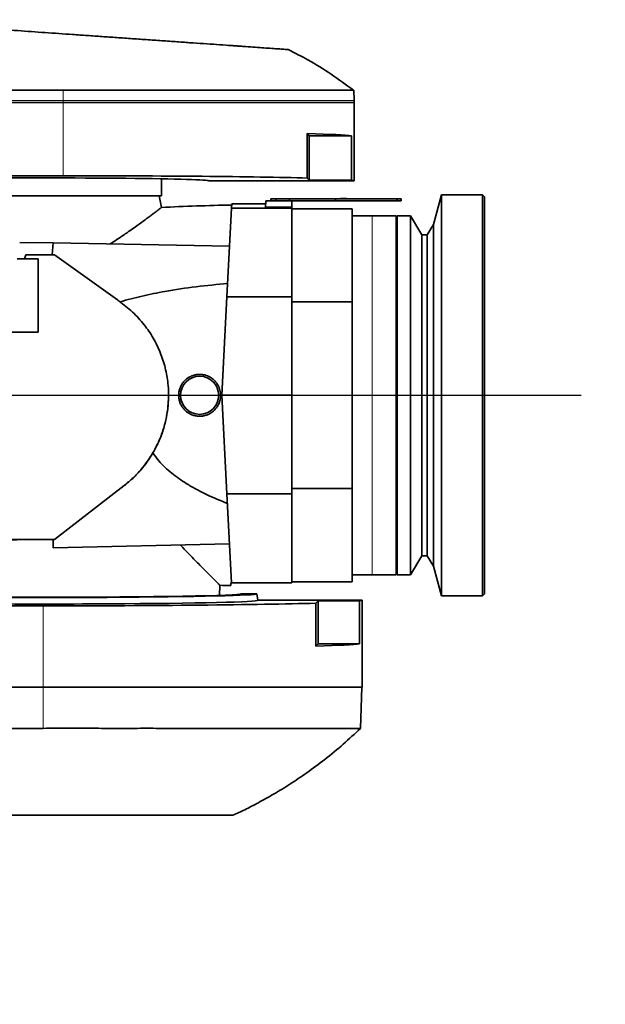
# Model space of a CAD drawing. Header units: millimetres. Extents: x 0 to 11920, y 0 to 8400.
# Tile 43 of 46: x 10233 to 10525, y 4829 to 5320. Entities that reach past the tile are written whole.
import ezdxf

# ---------------------------------------------------------------- set-up
doc = ezdxf.new("R2010")
doc.units = ezdxf.units.MM
doc.header["$LTSCALE"] = 20
doc.layers.add('THICK_LINE', color=7, linetype='Continuous')
doc.styles.add('SLDTEXTSTYLE0', font='TXT', dxfattribs={"width": 0.605})
doc.dimstyles.new('SLDDIMSTYLE0', dxfattribs={"dimtxt": 70, "dimasz": 70, "dimexe": 0, "dimexo": 0.0625, "dimgap": 17.5, "dimtad": 1, "dimdec": 4, "dimlfac": 20, "dimzin": 12, "dimdsep": 46, "dimtxsty": 'SLDTEXTSTYLE0', "dimsah": 1, "dimcen": 0.09, "dimadec": 1, "dimazin": 3, "dimtfac": 1, "dimtofl": 0, "dimtmove": 0, "dimatfit": 3, "dimfxl": 1, "dimfrac": 2, "dimtolj": 1, "dimtzin": 12, "dimarcsym": 0})
doc.dimstyles.new('SLDDIMSTYLE1', dxfattribs={"dimtxt": 70, "dimasz": 70, "dimexe": 0, "dimexo": 0.0625, "dimgap": 17.5, "dimtad": 1, "dimdec": 1, "dimrnd": 1e-09, "dimzin": 12, "dimdsep": 46, "dimtxsty": 'SLDTEXTSTYLE0', "dimsah": 1, "dimcen": 0, "dimadec": 0, "dimazin": 3, "dimtfac": 1, "dimtofl": 0, "dimtmove": 0, "dimatfit": 3, "dimfxl": 1, "dimfrac": 2, "dimtolj": 1, "dimtzin": 12, "dimarcsym": 0})

# ---------------------------------------------------------------- blocks, each defined once
blk = doc.blocks.new('_D')
at = {"layer": 'THICK_LINE'}
for p, q in [((6065.91, 5593.91), (5923.95, 5618.94)), ((10553.28, 5132.52), (11483.7, 5132.52))]:
    blk.add_line(p, q, dxfattribs=at)
blk.add_arc((8682.55, 5132.52), 2771.15, 360, 170, dxfattribs=at)
for points in [[(5953.49, 5613.73), (5976.34, 5680.65), (5956.69, 5684.37)], [(11453.7, 5132.52), (11462.82, 5202.64), (11442.82, 5202.39)]]:
    blk.add_solid(points, dxfattribs=at)
at = {"layer": 'THICK_LINE', "insert": (8832.85, 7991.69), "char_height": 70, "attachment_point": 1, "rotation": 355, "style": 'SLDTEXTSTYLE0'}
blk.add_mtext('170°', dxfattribs=at)
blk = doc.blocks.new('_D_1')
at = {"layer": 'THICK_LINE'}
for p, q in [((10553.28, 5132.52), (11483.72, 5132.52)), ((6065.91, 4671.14), (5923.93, 4646.11))]:
    blk.add_line(p, q, dxfattribs=at)
blk.add_arc((8682.55, 5132.52), 2771.17, 190, 360, dxfattribs=at)
for points in [[(11453.72, 5132.52), (11442.84, 5062.66), (11462.84, 5062.4)], [(5953.47, 4651.31), (5956.67, 4580.68), (5976.32, 4584.4)]]:
    blk.add_solid(points, dxfattribs=at)
at = {"layer": 'THICK_LINE', "insert": (8817.13, 2453.12), "char_height": 70, "attachment_point": 1, "rotation": 5, "style": 'SLDTEXTSTYLE0'}
blk.add_mtext('170°', dxfattribs=at)
blk = doc.blocks.new('_D_3')
at = {"layer": 'THICK_LINE'}
blk.add_line((10583.52, 6931.13), (8682.55, 5132.52), dxfattribs=at)
blk.add_solid([(10583.52, 6931.13), (10525.8, 6890.28), (10539.55, 6875.76)], dxfattribs=at)
at = {"layer": 'THICK_LINE', "insert": (9467.35, 5999.23), "char_height": 70, "attachment_point": 1, "rotation": 43.415, "style": 'SLDTEXTSTYLE0'}
blk.add_mtext('R2617', dxfattribs=at)

msp = doc.modelspace()

# ---------------------------------------------------------------- linework, layer by layer
at = {"color": 7, "linetype": 'Continuous', "lineweight": 35}
for p, q in [((10342.5362467, 5306.7070824), (10343.8029625, 5306.618505)), ((10343.8029625, 5306.618505), (10344.0933736, 5306.5981975)), ((10347.3426917, 5306.370983), (10344.9039141, 5306.5415189)), ((10348.6353183, 5306.2805937), (10347.3426917, 5306.370983)), ((10400.0118618, 5279.5242098), (10399.831372, 5284.6927617)), ((10255.0467826, 5278.5242098), (10136.2813291, 5278.5242098)), ((10400.0467826, 5278.5242098), (10255.0467826, 5278.5242098)), ((10400.0467826, 5278.5242098), (10400.0118618, 5279.5242098)), ((10400.0467826, 5239.5242098), (10400.0467826, 5278.5242098)), ((10376.6677811, 5263.0532113), (10376.6677811, 5240.9023126)), ((10376.6677811, 5263.0532113), (10377.6967826, 5262.0242098)), ((10377.6967826, 5262.0242098), (10398.6608488, 5262.0242098)), ((10377.6967826, 5262.0242098), (10377.6967826, 5239.8733111)), ((10398.6608488, 5239.8733111), (10398.6608488, 5262.0242098)), ((10255.0467826, 5242.0551942), (10042.0280465, 5242.0551942)), ((10304.0467826, 5232.0242098), (10304.0467826, 5240.5307558)), ((10377.6967826, 5239.8733111), (10376.6677811, 5240.9023126)), ((10327.5467826, 5239.5242098), (10400.0467826, 5239.5242098)), ((10398.6608488, 5239.8733111), (10377.6967826, 5239.8733111)), ((10304.0467826, 5232.0242098), (10196.1780935, 5232.0242098)), ((10303.9917075, 5226.1652747), (10302.9586191, 5232.0242098)), ((10358.5467826, 5229.5242098), (10358.5467826, 5230.5242098)), ((10358.5467826, 5230.5242098), (10361.0467826, 5230.5242098)), ((10361.0467826, 5230.5242098), (10361.0467826, 5229.5242098)), ((10361.0467826, 5230.5242098), (10367.8651136, 5230.5242098)), ((10367.8651136, 5229.5242098), (10367.8651136, 5230.5242098)), ((10367.8651136, 5230.5242098), (10390.7467826, 5230.5242098)), ((10390.7467826, 5229.5242098), (10390.7467826, 5230.5242098)), ((10390.7467826, 5230.5242098), (10421.5467826, 5230.5242098)), ((10393.2467826, 5230.6242098), (10393.2467826, 5230.5242098)), ((10393.2467826, 5230.6242098), (10394.4967826, 5230.6242098)), ((10394.4967826, 5230.6242098), (10394.9967826, 5230.6242098)), ((10394.4967826, 5230.6242098), (10394.4967826, 5230.5242098)), ((10394.9967826, 5230.6242098), (10394.9967826, 5230.5242098)), ((10394.9967826, 5230.6242098), (10396.2467826, 5230.6242098)), ((10396.2467826, 5230.6242098), (10396.2467826, 5230.5242098)), ((10421.5467826, 5229.5242098), (10421.5467826, 5230.5242098)), ((10423.5467826, 5230.5242098), (10421.5467826, 5230.5242098)), ((10423.5467826, 5229.5242098), (10423.5467826, 5230.5242098)), ((10443.5467826, 5232.5242098), (10439.589084, 5217.7538775)), ((10464.0467826, 5232.5242098), (10443.5467826, 5232.5242098)), ((10443.5467826, 5232.5242098), (10443.5467826, 5132.5242098)), ((10465.0467826, 5231.5242098), (10464.0467826, 5232.5242098)), ((10464.0467826, 5132.5242098), (10464.0467826, 5232.5242098)), ((10465.0467826, 5231.5242098), (10465.0467826, 5132.5242098)), ((10338.9392733, 5225.8784943), (10336.6223611, 5181.6691746)), ((10339.0517255, 5228.0242098), (10338.9392733, 5225.8784943)), ((10369.0467826, 5225.8784943), (10338.9392733, 5225.8784943)), ((10356.0109476, 5228.0242098), (10339.0517255, 5228.0242098)), ((10356.0895593, 5229.5242098), (10355.9226457, 5226.3393093)), ((10369.0467826, 5226.3393093), (10355.9226457, 5226.3393093)), ((10356.0895593, 5229.5242098), (10369.0467826, 5229.5242098)), ((10369.0467826, 5226.3393093), (10369.0467826, 5229.5242098)), ((10369.0467826, 5229.5242098), (10390.7467826, 5229.5242098)), ((10369.0467826, 5226.3393093), (10369.0467826, 5225.8784943)), ((10369.0467826, 5225.8784943), (10369.0467826, 5181.6691746)), ((10390.7467826, 5229.5242098), (10421.5467826, 5229.5242098)), ((10421.5467826, 5229.5242098), (10423.5467826, 5229.5242098)), ((10399.0467826, 5225.5242098), (10369.0467826, 5225.5242098)), ((10399.0467826, 5225.5242098), (10399.0467826, 5179.075257)), ((10409.0467826, 5222.0242098), (10399.0467826, 5222.0242098)), ((10421.0467826, 5222.0242098), (10409.0467826, 5222.0242098)), ((10421.0467826, 5222.0242098), (10421.0467826, 5132.2005314)), ((10423.551381, 5222.0242098), (10421.5467826, 5222.0242098)), ((10421.5467826, 5222.0242098), (10421.5467826, 5132.5242098)), ((10428.1467826, 5222.0242098), (10426.5455007, 5222.0242098)), ((10433.7350179, 5212.5242098), (10428.1467826, 5222.0242098)), ((10428.1467826, 5222.0242098), (10428.1467826, 5132.5242098)), ((10439.589084, 5217.7538775), (10436.4467826, 5212.5242098)), ((10439.589084, 5217.7538775), (10439.589084, 5132.5242098)), ((10421.5467826, 5212.5242098), (10421.0467826, 5212.5242098)), ((10436.4467826, 5212.5242098), (10433.7350179, 5212.5242098)), ((10433.7350179, 5212.5242098), (10433.7350179, 5132.5242098)), ((10436.4467826, 5212.5242098), (10436.4467826, 5132.5242098)), ((10233.3744269, 5208.8152268), (10250.0467826, 5208.5242098)), ((10249.6174928, 5202.5247496), (10250.0467826, 5208.5242098)), ((10337.9493622, 5206.9898646), (10250.0467826, 5208.5242098)), ((10236.458432, 5202.5316316), (10235.7653715, 5200.5242098)), ((10236.458432, 5202.5316316), (10249.6174928, 5202.5247496)), ((10250.6864821, 5202.5272825), (10249.6174928, 5202.5247496)), ((10282.0631414, 5180.0640497), (10250.6864821, 5202.5272825)), ((10232.0916599, 5200.5242098), (10235.7653715, 5200.5242098)), ((10242.5467826, 5200.5242098), (10235.7653715, 5200.5242098)), ((10242.5467826, 5200.5242098), (10242.5467826, 5164.0242283)), ((10336.6223611, 5181.6691746), (10334.0467826, 5132.5242098)), ((10369.0467826, 5181.6691746), (10336.6223611, 5181.6691746)), ((10369.0467826, 5181.6691746), (10369.0467826, 5132.5242098)), ((10283.725649, 5178.8754655), (10283.331158, 5179.1579163)), ((10369.0467826, 5179.075257), (10399.0467826, 5179.075257)), ((10399.0467826, 5179.075257), (10399.0467826, 5085.9731625)), ((10242.5467826, 5164.0242283), (10112.9086073, 5164.0242283)), ((10334.0467826, 5132.5242098), (10369.0467826, 5132.5242098)), ((10334.0467826, 5132.5242098), (10336.6223611, 5083.379245)), ((10369.0467826, 5132.5242098), (10369.0467826, 5083.379245)), ((10421.5467826, 5132.5242098), (10421.5467826, 5043.0242098)), ((10428.1467826, 5132.5242098), (10428.1467826, 5043.0242098)), ((10433.7350179, 5132.5242098), (10433.7350179, 5052.5242098)), ((10436.4467826, 5132.5242098), (10436.4467826, 5052.5242098)), ((10439.589084, 5132.5242098), (10439.589084, 5047.294542)), ((10443.5467826, 5132.5242098), (10443.5467826, 5032.5242098)), ((10464.0467826, 5032.5242098), (10464.0467826, 5132.5242098)), ((10465.0467826, 5132.5242098), (10465.0467826, 5033.5242098)), ((10421.0467826, 5132.2005314), (10421.0467826, 5043.0242098)), ((10299.7574952, 5103.7631069), (10300.3251687, 5104.7559758)), ((10250.7324351, 5060.6189225), (10285.4868699, 5087.576419)), ((10250.7324351, 5060.5265547), (10285.4868699, 5087.490511)), ((10369.0467826, 5083.379245), (10336.6223611, 5083.379245)), ((10336.6223611, 5083.379245), (10338.94691, 5039.0242098)), ((10399.0467826, 5085.9731625), (10369.0467826, 5085.9731625)), ((10369.0467826, 5083.379245), (10369.0467826, 5039.0242098)), ((10399.0467826, 5085.9731625), (10399.0467826, 5039.5242098)), ((10183.7969728, 5060.5492147), (10250.7324351, 5060.6189225)), ((10250.0467826, 5060.5307951), (10250.0467826, 5060.5253947)), ((10250.0467826, 5060.5253947), (10250.7324351, 5060.5265547)), ((10250.0467826, 5060.5253947), (10250.0467826, 5056.5242098)), ((10250.7324351, 5060.5265547), (10250.7324351, 5060.6189225)), ((10337.9252601, 5058.5184514), (10250.0467826, 5056.5242098)), ((10421.0467826, 5052.5242098), (10421.5467826, 5052.5242098)), ((10428.1467826, 5043.0242098), (10433.7350179, 5052.5242098)), ((10433.7350179, 5052.5242098), (10436.4467826, 5052.5242098)), ((10436.4467826, 5052.5242098), (10439.589084, 5047.294542)), ((10439.589084, 5047.294542), (10443.5467826, 5032.5242098)), ((10338.5467826, 5039.0242098), (10338.94691, 5039.0242098)), ((10338.5467826, 5037.6410229), (10338.5467826, 5039.0242098)), ((10338.94691, 5039.0242098), (10369.0467826, 5039.0242098)), ((10369.0467826, 5039.5242098), (10399.0467826, 5039.5242098)), ((10399.0467826, 5043.0242098), (10409.0467826, 5043.0242098)), ((10409.0467826, 5043.0242098), (10421.0467826, 5043.0242098)), ((10421.5467826, 5043.0242098), (10428.1467826, 5043.0242098)), ((10332.9012274, 5032.7468517), (10333.1632247, 5037.7460579)), ((10351.5467826, 5033.5242098), (10343.752554, 5033.5242098)), ((10352.1198453, 5030.2742098), (10351.5467826, 5033.5242098)), ((10404.0467826, 5030.2742098), (10352.1198453, 5030.2742098)), ((10382.0467826, 5029.9251085), (10380.9554623, 5028.8337882)), ((10402.7839057, 5029.9251085), (10382.0467826, 5029.9251085)), ((10382.0467826, 5008.5242098), (10382.0467826, 5029.9251085)), ((10402.7839057, 5029.9251085), (10402.7839057, 5008.5242098)), ((10404.0467826, 4987.0242098), (10404.0467826, 5030.2742098)), ((10443.5467826, 5032.5242098), (10464.0467826, 5032.5242098)), ((10464.0467826, 5032.5242098), (10465.0467826, 5033.5242098)), ((10159.0309173, 5027.4988545), (10245.0467826, 5027.4988545)), ((10380.9554623, 5007.4328895), (10380.9554623, 5028.8337882)), ((10382.0467826, 5008.5242098), (10380.9554623, 5007.4328895)), ((10402.7839057, 5008.5242098), (10382.0467826, 5008.5242098)), ((10245.0467826, 4987.0242098), (10092.0467826, 4987.0242098)), ((10404.0467826, 4987.0242098), (10245.0467826, 4987.0242098)), ((10403.2216575, 4966.3957185), (10403.9420203, 4987.0242098))]:
    msp.add_line(p, q, dxfattribs=at)
at = {"color": 8, "linetype": 'Continuous', "lineweight": 18}
for p, q in [((10255.0467826, 5284.6827605), (10255.0467826, 5279.5242098)), ((10255.0467826, 5279.5242098), (10136.2813291, 5279.5242098)), ((10400.0118618, 5279.5242098), (10255.0467826, 5279.5242098)), ((10255.0467826, 5279.5242098), (10255.0467826, 5278.5242098)), ((10255.0467826, 5278.5242098), (10255.0467826, 5242.0551942)), ((10409.0467826, 5132.5242098), (10409.0467826, 5222.0242098)), ((10409.0467826, 5043.0242098), (10409.0467826, 5132.5242098)), ((10300.3251687, 5104.7559758), (10300.3251687, 5104.8436181)), ((10285.4868699, 5087.490511), (10285.4868699, 5087.576419)), ((10245.0467826, 4987.0242098), (10245.0467826, 5027.4988545)), ((10245.0467826, 4966.3994946), (10245.0467826, 4987.0242098))]:
    msp.add_line(p, q, dxfattribs=at)
at = {"color": 7, "linetype": 'Continuous', "lineweight": 35, "flags": 128}
for points in [[(10255.0467826, 5284.6827605), (10195.664056, 5284.6874182), (10136.2813291, 5284.6885388)], [(10283.331158, 5179.1579163), (10282.8944016, 5179.4700324), (10282.4787731, 5179.7670432), (10282.0631414, 5180.0640497)]]:
    msp.add_lwpolyline(points, dxfattribs=at)
at = {"color": 7, "linetype": 'Continuous', "lineweight": 35}
msp.add_circle((10323.0467826, 5132.5242098), 9.5, dxfattribs=at)
for centre, radius, start, end in [((10353.0467826, 4327.5242098), 900, 90.8929961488, 93.127127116), ((10323.0467826, 5132.5242098), 9.5, 359.999355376, 179.999355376), ((10353.0467826, 5937.5242098), 900, 268.7338797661, 269.0768613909)]:
    msp.add_arc(centre, radius, start, end, dxfattribs=at)
for centre, major_axis, ratio, start_param, end_param in [((10255.0467826, 5261.6751085), (145, 0), 0.0174550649, 0.1383721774, 0.5757843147), ((10245.0467826, 5239.5242098), (82.5, 0), 0.0174550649, 0, 3.1415926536), ((10255.0467826, 5239.5242098), (145, 0), 0.0174550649, 0.5757843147, 1.5707963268), ((10255.0467826, 5239.5242098), (145, 0), 0.0174550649, 0, 0.1383721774), ((10245.0516579, 5060.8481431), (89.3271695, 0.0930282), 0.003616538, 3.9567734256, 4.7683338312), ((10245.0467826, 5033.5322682), (98.706851, 0), 0.0174552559, 3.1462697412, 6.2785082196), ((10245.0467826, 5030.2684574), (107.0735698, 0), 0.0174551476, 3.7517074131, 6.2862631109), ((10245.0467826, 5033.5184882), (106.5005044, 0), 0.0174551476, 3.7463129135, 6.2862631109), ((10245.0467826, 5030.2742098), (159, 0), 0.0174550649, 6.157065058, 6.2831853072), ((10245.0467826, 5030.2742098), (159, 0), 0.0174550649, 4.7123889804, 5.7374995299), ((10245.0467826, 5008.8733111), (159, 0), 0.0174550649, 5.7374995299, 6.157065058)]:
    msp.add_ellipse(centre, major_axis=major_axis, ratio=ratio, start_param=start_param, end_param=end_param, dxfattribs=at)
for points, knots in [([(10173.5434513, 5318.5242098), (10183.3067126, 5317.8414961), (10202.8415819, 5316.4754849), (10227.0702471, 5314.7812516), (10243.779242, 5313.6128449), (10252.8749614, 5312.9768102), (10259.859839, 5312.48838), (10267.0658016, 5311.98449), (10274.377424, 5311.4732115), (10281.8952465, 5310.9475142), (10289.5755942, 5310.410452), (10297.4415039, 5309.860414), (10305.2031575, 5309.3176663), (10312.7032663, 5308.7932076), (10319.8889404, 5308.2907363), (10326.6966156, 5307.8146973), (10333.1816516, 5307.3612194), (10339.2056737, 5306.9399787), (10344.7296435, 5306.5537051), (10349.7095664, 5306.205475), (10354.1796986, 5305.8928929), (10358.336291, 5305.6022356), (10361.7167126, 5305.3658535), (10364.1933754, 5305.1926684), (10365.8295871, 5305.0782533), (10366.8652556, 5305.0058323), (10367.3538572, 5304.971666), (10367.2505862, 5304.9788874), (10367.2311663, 5304.9802454)], [0, 0, 0, 0, 0.120611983, 0.2413270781, 0.2969196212, 0.3247295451, 0.352528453, 0.3819508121, 0.4115557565, 0.4403189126, 0.4724376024, 0.5047838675, 0.5373624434, 0.5704944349, 0.602602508, 0.6349342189, 0.6675246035, 0.7006496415, 0.7327521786, 0.7650826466, 0.7977675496, 0.830938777, 0.8707170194, 0.9029375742, 0.9313625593, 0.9599511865, 0.9924688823, 1, 1, 1, 1]), ([(10341.2632856, 5306.7960965), (10340.6355095, 5306.8399949), (10339.5724988, 5306.9143278), (10338.3872891, 5306.9972057), (10337.7146473, 5307.0442414), (10337.4282603, 5307.0642676), (10337.4038889, 5307.0659718), (10337.3930622, 5307.0667289)], [0, 0, 0, 0, 0.3428448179, 0.5805376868, 0.7302535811, 0.8801689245, 1, 1, 1, 1]), ([(10342.3616531, 5306.7192911), (10342.1701887, 5306.7326796), (10341.8105805, 5306.7578259), (10341.4376559, 5306.7839033), (10341.2632856, 5306.7960965)], [0, 0, 0, 0, 0.53242476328, 1, 1, 1, 1]), ([(10399.7554327, 5284.7320447), (10396.0635401, 5287.4430614), (10388.7340985, 5292.8251894), (10377.8236372, 5299.5369413), (10370.5114543, 5303.2725191), (10367.2179314, 5304.9550824)], [0, 0, 0, 0, 0.3580669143, 0.7108631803, 1, 1, 1, 1]), ([(10399.7247549, 5284.6890395), (10399.7136525, 5284.6889), (10399.6876896, 5284.6885737), (10398.4462504, 5284.6889654), (10396.2144061, 5284.6891886), (10392.9155717, 5284.6866376), (10388.6406276, 5284.6885778), (10383.4284231, 5284.6851441), (10377.3445961, 5284.6860256), (10370.3229009, 5284.6849603), (10362.4865701, 5284.6829645), (10353.9144856, 5284.6844519), (10344.6929412, 5284.6814568), (10334.7323795, 5284.6829689), (10324.2200255, 5284.6814931), (10313.2539597, 5284.6814414), (10301.9340678, 5284.6819415), (10290.1574095, 5284.6811148), (10278.3339855, 5284.6825422), (10266.5829142, 5284.6819651), (10258.9002802, 5284.6824948), (10255.0467826, 5284.6827605)], [0, 0, 0, 0, 0.0395473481, 0.0924815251, 0.1457859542, 0.1996637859, 0.254327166, 0.3072603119, 0.3605637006, 0.4144404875, 0.4691026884, 0.5220355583, 0.5753386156, 0.6292150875, 0.6838769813, 0.7368108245, 0.7901149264, 0.8439924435, 0.8986554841, 0.9491670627, 1, 1, 1, 1]), ([(10303.9517529, 5226.1582224), (10303.9617969, 5226.1659476), (10304.0030705, 5226.1976928), (10303.7287018, 5225.9866349), (10303.1364864, 5225.5320131), (10302.2313257, 5224.839602), (10301.0802338, 5223.9633446), (10299.6528632, 5222.8836817), (10297.9342644, 5221.5942947), (10295.9234815, 5220.1010895), (10293.6180079, 5218.4112092), (10291.0601983, 5216.5649789), (10287.7726181, 5214.2398835), (10283.6593393, 5211.3976897), (10280.1944187, 5209.1531991), (10278.4578503, 5208.0282928)], [0, 0, 0, 0, 0.0242702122, 0.0997326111, 0.1758120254, 0.2455820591, 0.3157999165, 0.3866693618, 0.4583976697, 0.5337661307, 0.6095506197, 0.6865327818, 0.7638851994, 0.8816626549, 1, 1, 1, 1]), ([(10423.551381, 5222.0241336), (10423.5499696, 5222.024157), (10423.5464012, 5222.024216), (10423.5603216, 5222.0239854), (10423.5895771, 5222.0235069), (10423.641154, 5222.0226823), (10423.7114666, 5222.02162), (10423.7945347, 5222.0204184), (10423.8956935, 5222.019061), (10424.01238, 5222.0176648), (10424.1390572, 5222.016278), (10424.2793395, 5222.014966), (10424.4297257, 5222.0138416), (10424.5861895, 5222.0128724), (10424.750273, 5222.0121791), (10424.9178135, 5222.0118213), (10425.0449163, 5222.0117294), (10425.1716781, 5222.0118166), (10425.2970833, 5222.0120771), (10425.4220616, 5222.0125101), (10425.5440597, 5222.0131011), (10425.6620728, 5222.01383), (10425.775206, 5222.0146728), (10425.8843682, 5222.0156205), (10426.0208873, 5222.0169674), (10426.1441461, 5222.0183937), (10426.2511175, 5222.0197747), (10426.3463754, 5222.0210856), (10426.4233768, 5222.0222365), (10426.4805979, 5222.0231328), (10426.5234866, 5222.0238227), (10426.5460069, 5222.024197), (10426.5455958, 5222.0241901), (10426.5455007, 5222.0241885)], [0, 0, 0, 0, 0.0174845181, 0.0442066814, 0.071383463, 0.1241534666, 0.1508426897, 0.1779827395, 0.230863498, 0.2576074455, 0.2848010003, 0.3379097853, 0.3647688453, 0.3920792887, 0.4453649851, 0.4724095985, 0.4998460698, 0.5264942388, 0.5533286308, 0.5804515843, 0.6079699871, 0.6346191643, 0.661455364, 0.688581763, 0.7161061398, 0.7693976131, 0.7964507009, 0.8239022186, 0.8770170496, 0.9038841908, 0.9312116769, 0.9840954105, 1, 1, 1, 1]), ([(10283.331158, 5179.1579163), (10287.0292738, 5180.1548195), (10294.4364194, 5182.1515681), (10307.108128, 5184.6581324), (10321.2820029, 5186.8386242), (10331.7343196, 5187.7835597), (10336.9675971, 5188.2566711)], [0, 0, 0, 0, 0.2110637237, 0.4227503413, 0.7109820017, 1, 1, 1, 1]), ([(10300.3251687, 5104.7559758), (10301.3247704, 5106.6955099), (10303.3320055, 5110.5901622), (10305.1472706, 5115.8972108), (10306.4375656, 5121.0039618), (10307.2508215, 5125.8759384), (10307.6372335, 5131.5973057), (10307.4586583, 5136.7765925), (10306.7476481, 5142.6831731), (10305.5394641, 5147.9225754), (10303.805991, 5152.9667987), (10302.236724, 5156.6592602), (10300.4161002, 5160.2282404), (10298.3497722, 5163.6577924), (10295.9932399, 5167.0113939), (10293.3423284, 5170.2591497), (10290.3791268, 5173.3690447), (10287.1914051, 5176.2779437), (10284.882841, 5178.0081709), (10283.725649, 5178.8754655)], [0, 0, 0, 0, 0.0793165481, 0.1592704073, 0.1995403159, 0.265865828, 0.3326515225, 0.3999247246, 0.4467435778, 0.5412733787, 0.5890439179, 0.6372584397, 0.6857541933, 0.7346549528, 0.7840869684, 0.8373644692, 0.8909250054, 0.9453250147, 1, 1, 1, 1]), ([(10315.6538947, 5139.8979726), (10315.26398, 5139.4693404), (10314.6740105, 5138.8207886), (10314.040306, 5137.8301206), (10313.6224419, 5137.049123), (10313.1598213, 5135.969448), (10312.83421, 5134.835122), (10312.6562046, 5133.6741364), (10312.5766529, 5132.5031267), (10312.6448693, 5131.3263013), (10312.8605705, 5130.1732571), (10313.1723113, 5129.0432075), (10313.6250303, 5127.9565301), (10314.2091188, 5126.9401629), (10314.8771441, 5125.9758256), (10315.6648392, 5125.0984345), (10316.5535854, 5124.3312246), (10317.5042339, 5123.6413158), (10318.539218, 5123.0733564), (10319.6322345, 5122.6435623), (10320.7559355, 5122.3078196), (10321.9173025, 5122.1147268), (10323.0873719, 5122.0703541), (10324.2552506, 5122.1242828), (10325.4112241, 5122.32431), (10326.5279295, 5122.666941), (10327.6131809, 5123.1024859), (10328.6405026, 5123.6731694), (10329.5840276, 5124.36637), (10330.2468425, 5124.9452629), (10330.8572437, 5125.5756393), (10331.4185699, 5126.2627831), (10332.0827762, 5127.2343844), (10332.6217017, 5128.2876682), (10333.022142, 5129.3960159), (10333.2508201, 5130.2515305), (10333.4569716, 5131.4063992), (10333.5171998, 5132.5818568), (10333.433075, 5133.6914585), (10333.2832876, 5134.6729319), (10332.9932048, 5135.8033101), (10332.5327784, 5136.9379581), (10331.8980306, 5138.1163239), (10331.2185335, 5139.070106), (10330.4272275, 5139.9278204), (10329.7799866, 5140.5207285), (10329.0872158, 5141.0563795), (10328.3438655, 5141.5371014), (10327.4072369, 5142.0353178), (10326.2537322, 5142.4945625), (10325.1069528, 5142.7797663), (10324.1157996, 5142.9210509), (10323.2968028, 5142.9749832), (10322.4205739, 5142.9593788), (10321.5393673, 5142.8692163), (10320.6720849, 5142.7049432), (10319.5439491, 5142.3907515), (10318.4595701, 5141.9369457), (10317.3663495, 5141.3040593), (10316.4937448, 5140.6879505), (10315.9344125, 5140.1618327), (10315.6538947, 5139.8979726)], [0, 0, 0, 0, 0.0264337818, 0.0399962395, 0.0536583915, 0.0669048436, 0.0936551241, 0.1073188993, 0.1205478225, 0.1472628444, 0.1609083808, 0.174124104, 0.2008112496, 0.2144408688, 0.227679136, 0.2544119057, 0.2680653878, 0.2813146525, 0.3080711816, 0.3217390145, 0.3349523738, 0.3616365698, 0.3752671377, 0.3884508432, 0.4150729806, 0.4286685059, 0.4418935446, 0.4685977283, 0.4822337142, 0.4955158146, 0.5088906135, 0.5224091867, 0.5361249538, 0.5627582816, 0.5762793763, 0.5900006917, 0.603206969, 0.6298783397, 0.6435043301, 0.6540298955, 0.6752461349, 0.6967133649, 0.7098873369, 0.7364876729, 0.7500694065, 0.7633267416, 0.7766762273, 0.7901684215, 0.8038561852, 0.8252431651, 0.8468726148, 0.8577842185, 0.8710345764, 0.8843785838, 0.8978214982, 0.9114933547, 0.9246822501, 0.9513158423, 0.9649186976, 0.9824059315, 1, 1, 1, 1]), ([(10300.3251687, 5104.8436181), (10301.1752745, 5106.4745837), (10302.8741438, 5109.7339396), (10304.8062205, 5114.8980454), (10306.0307252, 5119.3167427), (10306.9089031, 5123.8133264), (10307.4607132, 5127.9554106), (10307.4879221, 5131.209525), (10307.4997561, 5132.6248431)], [0, 0, 0, 0, 0.1900796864, 0.3798592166, 0.5690167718, 0.6636255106, 0.8537000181, 1, 1, 1, 1]), ([(10285.4868699, 5087.576419), (10286.9736839, 5088.8006221), (10289.9473025, 5091.2490205), (10293.8725928, 5095.4454554), (10297.4075856, 5099.9489795), (10299.3494181, 5103.2066651), (10300.3251687, 5104.8436181)], [0, 0, 0, 0, 0.25194053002, 0.50387944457, 0.75070459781, 1, 1, 1, 1]), ([(10285.4868699, 5087.490511), (10286.9729252, 5088.7142512), (10289.9450325, 5091.1617289), (10293.7433431, 5095.2219185), (10297.0600278, 5099.4102732), (10298.8557901, 5102.3080486), (10299.7574952, 5103.7631069)], [0, 0, 0, 0, 0.2651059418, 0.5302112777, 0.7641052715, 1, 1, 1, 1]), ([(10336.8738985, 5078.5796254), (10333.360564, 5080.0077888), (10328.0760771, 5082.1559222), (10321.3058604, 5085.6220262), (10315.4526151, 5089.0168417), (10310.2210138, 5092.6660263), (10305.737531, 5096.5894451), (10302.5067997, 5099.9070566), (10300.6948029, 5102.4484814), (10299.7574952, 5103.7631069)], [0, 0, 0, 0, 0.2493034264, 0.37498300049, 0.50064114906, 0.695246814, 0.79449828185, 0.89369829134, 1, 1, 1, 1]), ([(10333.1608089, 5037.7461845), (10333.1615755, 5037.7454175), (10333.2297837, 5037.6771645), (10333.0405481, 5037.8664964), (10332.6461968, 5038.2612024), (10332.0283244, 5038.8799076), (10331.0015308, 5039.9092113), (10329.6649108, 5041.2511387), (10328.0210433, 5042.9048455), (10326.0765797, 5044.8659189), (10323.8434663, 5047.1253402), (10321.3578207, 5049.6499092), (10318.7365243, 5052.3252001), (10316.03696, 5055.093494), (10314.1896509, 5057.0027645), (10313.2646191, 5057.9588232)], [0, 0, 0, 0, 0.0010658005, 0.0948379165, 0.1419986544, 0.2254316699, 0.3094232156, 0.3942299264, 0.4795512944, 0.5677229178, 0.6568333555, 0.7463892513, 0.8368135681, 0.9182851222, 1, 1, 1, 1]), ([(10092.0467826, 4966.3994946), (10098.4216559, 4966.3668967), (10111.171658, 4966.3016995), (10136.6715718, 4966.460214), (10168.5467235, 4966.341991), (10200.4226299, 4966.5118281), (10225.9222541, 4966.2087871), (10238.6722658, 4966.3359287), (10245.0467826, 4966.3994946)], [0, 0, 0, 0, 0.1249973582, 0.2499997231, 0.4999981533, 0.7499965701, 0.8750078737, 1, 1, 1, 1]), ([(10245.0467826, 4966.3994946), (10249.3651421, 4966.4788157), (10258.0339603, 4966.6380474), (10271.0558254, 4966.3947932), (10284.0524458, 4966.3804562), (10296.7712429, 4966.4267094), (10309.0650648, 4966.3815711), (10320.8732593, 4966.3959041), (10332.275497, 4966.4087256), (10342.3310426, 4966.4074574), (10351.0940681, 4966.4005457), (10358.6923839, 4966.3985536), (10365.8580361, 4966.4039797), (10372.5656321, 4966.4073944), (10379.1316573, 4966.4026591), (10385.3623635, 4966.3968824), (10391.0202269, 4966.401961), (10395.6957121, 4966.3996069), (10399.2864796, 4966.3985514), (10401.7275801, 4966.4007713), (10403.0691446, 4966.3998721), (10403.0965554, 4966.3997393), (10403.1081199, 4966.3996833)], [0, 0, 0, 0, 0.0521427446, 0.1046730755, 0.1583095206, 0.2123317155, 0.2648301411, 0.3176893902, 0.3711073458, 0.4252908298, 0.4673098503, 0.5095131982, 0.5526778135, 0.5960423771, 0.6400954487, 0.6930256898, 0.746325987, 0.8001996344, 0.8548586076, 0.9077933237, 0.961098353, 1, 1, 1, 1]), ([(10339.6699427, 4923.020138), (10341.6262157, 4923.9373025), (10345.9010138, 4925.9414672), (10352.6395842, 4929.430495), (10360.1409288, 4933.6326956), (10368.1949407, 4938.5793295), (10376.7345686, 4944.3366367), (10385.663942, 4950.998883), (10394.6208566, 4958.3363102), (10400.3394109, 4963.7291659), (10403.1374444, 4966.3678381)], [0, 0, 0, 0, 0.083933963, 0.1834103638, 0.294725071, 0.4179103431, 0.5505077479, 0.6947010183, 0.8506201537, 1, 1, 1, 1]), ([(10226.1863175, 4923.0242098), (10229.350167, 4923.0242098), (10234.8679008, 4923.0242098), (10242.7406861, 4923.0242098), (10249.6651444, 4923.0242098), (10256.4450566, 4923.0242098), (10262.8878333, 4923.0242098), (10269.111233, 4923.0242098), (10275.0365889, 4923.0242098), (10281.3479316, 4923.0242098), (10287.981316, 4923.0242098), (10294.9011917, 4923.0242098), (10301.5397718, 4923.0242098), (10307.7606688, 4923.0242098), (10313.5133843, 4923.0242098), (10318.7542229, 4923.0242098), (10323.5298501, 4923.0242098), (10327.7348907, 4923.0242098), (10331.3279712, 4923.0242098), (10334.3043008, 4923.0242098), (10336.6741567, 4923.0242098), (10338.3969342, 4923.0242098), (10339.3774672, 4923.0242098), (10339.7849293, 4923.0242098), (10339.6747587, 4923.0242098), (10339.6680038, 4923.0242098)], [0, 0, 0, 0, 0.0566729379, 0.0988372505, 0.1410242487, 0.1807007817, 0.2205663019, 0.2576885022, 0.2949711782, 0.3312156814, 0.3781735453, 0.4254607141, 0.4732561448, 0.521743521, 0.5687022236, 0.6159935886, 0.6637919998, 0.7122830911, 0.759216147, 0.8064775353, 0.8542454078, 0.9027105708, 0.9496480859, 0.99691274, 1, 1, 1, 1])]:
    msp.add_open_spline(points, degree=3, knots=knots, dxfattribs=at)
at = {"layer": 'THICK_LINE'}
msp.add_line((8682.5467826, 5132.5242098), (10513.2762268, 5132.5242098), dxfattribs=at)
msp.add_arc((8682.5467826, 5132.5242098), 2617, 189.9999999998, 169.9999999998, dxfattribs=at)

# ---------------------------------------------------------------- dimensions: what is measured, and where the dimension line sits
for base, line1, line2, picture, middle in [((8924.0687879, 7893.1333626), ((10513.2762268, 5132.5242098), (8682.5467826, 5132.5242098)), ((7740.085763, 5298.7055158), (6105.304893, 5586.9614908)), '_D', (8924.0687879, 7893.1333626)), ((8924.0704865, 2371.8956413), ((7740.085763, 4966.3429038), (6105.304893, 4678.0869289)), ((8682.5467826, 5132.5242098), (10513.2762268, 5132.5242098)), '_D_1', (8924.0704865, 2371.8956413))]:
    dim = msp.add_angular_dim_2l(base=base, line1=line1, line2=line2, dimstyle='SLDDIMSTYLE0', dxfattribs=at)
    dim.commit()
    dim.dimension.update_dxf_attribs({"geometry": picture, "text_midpoint": middle, "dimtype": 162})
dim = msp.add_radius_dim(center=(8682.5467826, 5132.5242098), mpoint=(10583.5217098, 6931.1301494), dimstyle='SLDDIMSTYLE1', dxfattribs=at)
dim.commit()
dim.dimension.update_dxf_attribs({"geometry": '_D_3', "text_midpoint": (9633.0344462, 6031.8273796), "dimtype": 164})

doc.saveas('drawing.dxf')
